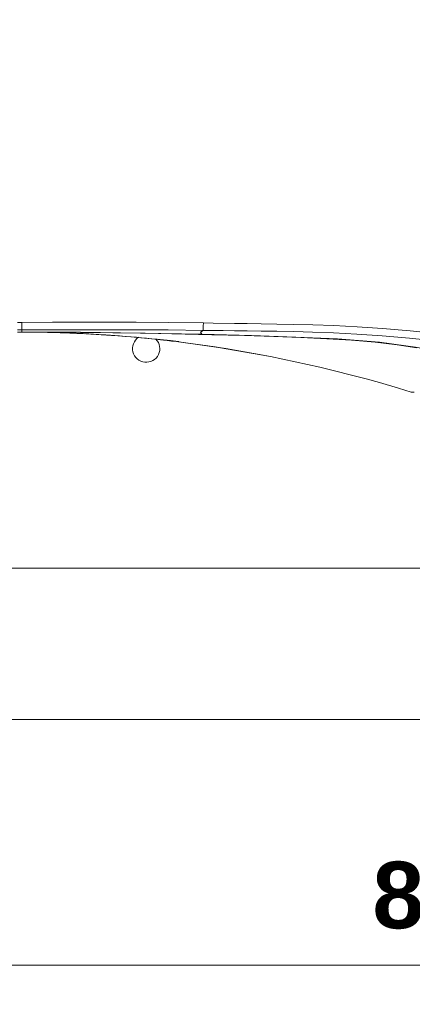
# Model space of a CAD drawing. Header units: millimetres. Extents: x 3925 to 5043, y -86 to 778.
# Tile 73 of 159: x 4371 to 4403, y 390 to 472. Entities that reach past the tile are written whole.
import ezdxf

# ---------------------------------------------------------------- set-up
doc = ezdxf.new("R2010")
doc.units = ezdxf.units.MM
doc.header["$LTSCALE"] = 46.255
doc.header["$PDMODE"] = 3
doc.header["$PDSIZE"] = 1
doc.layers.get('Defpoints').update_dxf_attribs({"linetype": 'CONTINUOUS'})
for name, color, linetype in [('140-154101-01_RIGGDXF_DIMENSION', 7, 'CONTINUOUS'), ('140-155102-0DXF_CONTINUOUS_LINE', 7, 'CONTINUOUS'), ('H30K-FRONT-CDXF_CONTINUOUS_LINE', 7, 'CONTINUOUS'), ('H30K-TOP-COVDXF_CONTINUOUS_LINE', 7, 'CONTINUOUS')]:
    doc.layers.add(name, color=color, linetype=linetype)
doc.styles.add('SLDTEXTSTYLE0', font='arialbd.ttf', dxfattribs={"height": 5.5})
doc.dimstyles.new('SLDDIMSTYLE2', dxfattribs={"dimtxt": 5.650301, "dimasz": 4.572, "dimexe": 0, "dimexo": 0.0625, "dimgap": 1.412575, "dimtad": 0, "dimtih": 1, "dimtoh": 1, "dimlfac": 3.5, "dimrnd": 1e-09, "dimzin": 4, "dimdsep": 46, "dimtxsty": 'SLDTEXTSTYLE0', "dimsah": 1, "dimcen": 0.09, "dimadec": 0, "dimazin": 1, "dimtol": 1, "dimtp": 0.5, "dimtm": 0.5, "dimtfac": 1, "dimtdec": 1, "dimtofl": 0, "dimtmove": 0, "dimatfit": 3, "dimfxl": 1, "dimfrac": 2, "dimtolj": 1, "dimarcsym": 0})

# ---------------------------------------------------------------- blocks, each defined once
blk = doc.blocks.new('*D62')
at = {"layer": '140-154101-01_RIGGDXF_DIMENSION', "color": 0, "linetype": 'Continuous', "lineweight": -2}
for p, q in [((4322.221, 471.465), (4322.246, 393.48)), ((4527.012, 471.531), (4527.037, 393.546)), ((4326.246, 393.482), (4523.037, 393.545))]:
    blk.add_line(p, q, dxfattribs=at)
at = {"layer": '140-154101-01_RIGGDXF_DIMENSION', "color": 0, "linetype": 'Continuous'}
for points in [[(4326.245, 394.148), (4326.246, 392.815), (4322.246, 393.48)], [(4523.037, 394.212), (4523.038, 392.878), (4527.037, 393.546)]]:
    blk.add_solid(points, dxfattribs=at)
at = {"layer": 'Defpoints', "color": 0, "linetype": 'Continuous'}
for p in [(4322.221, 471.528), (4527.012, 471.594), (4527.037, 393.546)]:
    blk.add_point(p, dxfattribs=at)
at = {"layer": '140-154101-01_RIGGDXF_DIMENSION', "color": 0, "linetype": 'Continuous', "insert": (4424.638, 398.462), "char_height": 5.5, "attachment_point": 5, "rotation": 0.01838, "style": 'SLDTEXTSTYLE0'}
blk.add_mtext('\\A1;819.17 [32.25]', dxfattribs=at)

msp = doc.modelspace()

# ---------------------------------------------------------------- linework, layer by layer
at = {"layer": '140-155102-0DXF_CONTINUOUS_LINE', "color": 7, "linetype": 'Continuous', "lineweight": 0}
for p, q in [((4369.1529, 426.2948), (4480.2883, 426.2948)), ((4486.7954, 413.7948), (4362.6458, 413.7948))]:
    msp.add_line(p, q, dxfattribs=at)
msp.add_arc((4380.9706, 444.4192), 1.125, 123.655986, 44.347245, dxfattribs=at)
at = {"layer": 'H30K-FRONT-CDXF_CONTINUOUS_LINE', "color": 7, "linetype": 'Continuous', "lineweight": 0}
for p, q in [((4371.1049, 445.7914), (4371.2768, 445.7901)), ((4372.5072, 445.7726), (4372.6818, 445.769)), ((4372.6539, 445.7696), (4372.84, 445.7654)), ((4372.8083, 445.7662), (4373.0062, 445.7615)), ((4372.9701, 445.7623), (4373.1785, 445.7571)), ((4373.1392, 445.7581), (4373.3786, 445.7516)), ((4373.3148, 445.7534), (4373.5398, 445.747)), ((4373.496, 445.7483), (4373.7277, 445.7413)), ((4373.6821, 445.7427), (4373.9199, 445.7351)), ((4373.8721, 445.7366), (4374.1157, 445.7284)), ((4374.065, 445.7302), (4374.3147, 445.7213)), ((4374.2602, 445.7233), (4374.5163, 445.7137)), ((4374.4568, 445.716), (4374.7203, 445.7056)), ((4374.6542, 445.7083), (4374.8758, 445.6992)), ((4375.0896, 445.6901), (4374.8517, 445.7002)), ((4375.1906, 445.6856), (4374.9486, 445.6961)), ((4375.0451, 445.692), (4374.9552, 445.696)), ((4375.0486, 445.6918), (4375.3905, 445.6764)), ((4375.5121, 445.6707), (4375.2457, 445.6831)), ((4375.5121, 445.6707), (4375.7621, 445.6585)), ((4375.8596, 445.6536), (4375.6725, 445.6629)), ((4375.7621, 445.6585), (4375.9749, 445.6477)), ((4375.9715, 445.6479), (4376.1892, 445.6364)), ((4376.2389, 445.6337), (4376.0983, 445.6412)), ((4376.6199, 445.6124), (4376.8352, 445.5998)), ((4377.4736, 445.56), (4377.6812, 445.5463)), ((4377.6812, 445.5463), (4377.8845, 445.5325)), ((4377.8845, 445.5325), (4377.993, 445.525)), ((4379.7021, 445.3917), (4380.5215, 445.3181)), ((4382.3902, 445.1489), (4382.3878, 445.1271)), ((4382.3878, 445.1271), (4382.5039, 445.1141)), ((4382.3879, 445.1424), (4382.5541, 445.1249)), ((4382.4827, 445.1325), (4382.6509, 445.1146)), ((4382.5039, 445.1141), (4382.7143, 445.0903)), ((4382.5761, 445.1226), (4382.6985, 445.1094)), ((4382.667, 445.1128), (4382.7915, 445.0993)), ((4382.7143, 445.0903), (4382.8937, 445.0696)), ((4382.7551, 445.1033), (4382.8814, 445.0895)), ((4382.8416, 445.0939), (4382.9676, 445.0799)), ((4382.8937, 445.0696), (4383.0551, 445.0507)), ((4382.926, 445.0845), (4383.0497, 445.0707)), ((4383.008, 445.0754), (4383.1273, 445.0618)), ((4383.0551, 445.0507), (4383.2046, 445.0329)), ((4383.0869, 445.0664), (4383.2001, 445.0534)), ((4383.1623, 445.0578), (4383.2678, 445.0456)), ((4383.2046, 445.0329), (4383.2731, 445.0247)), ((4383.2335, 445.0496), (4383.3302, 445.0382)), ((4383.2731, 445.0247), (4383.6735, 444.9761)), ((4383.3, 445.0418), (4383.3872, 445.0314)), ((4383.3215, 445.0388), (4383.6425, 444.9989)), ((4383.3615, 445.0344), (4383.4625, 445.0222)), ((4383.4183, 445.0276), (4383.5058, 445.0168)), ((4383.4705, 445.0212), (4383.5437, 445.012)), ((4383.5184, 445.0152), (4383.5763, 445.0078)), ((4383.5617, 445.0097), (4383.6158, 445.0026)), ((4383.6, 445.0047), (4383.636, 444.9999)), ((4383.6399, 444.98), (4386.6784, 444.5631)), ((4387.5494, 444.4274), (4383.64, 444.98)), ((4383.6671, 444.9952), (4383.6703, 444.9947)), ((4383.6703, 444.9947), (4383.6726, 444.9942)), ((4383.6735, 444.9761), (4383.6781, 444.9756)), ((4383.678, 444.9747), (4386.9336, 444.5241)), ((4383.6781, 444.9868), (4383.6782, 444.9929)), ((4383.6781, 444.9826), (4383.6781, 444.9868)), ((4386.6784, 444.5631), (4390.6371, 443.888)), ((4386.9336, 444.5241), (4391.2305, 443.7738)), ((4390.6371, 443.888), (4387.5494, 444.4274)), ((4391.2305, 443.7738), (4390.6371, 443.888)), ((4401.8151, 441.1508), (4400.2397, 441.6132)), ((4402.8455, 440.8343), (4401.8151, 441.1508)), ((4402.8455, 440.8343), (4403.0989, 440.8359))]:
    msp.add_line(p, q, dxfattribs=at)
for points in [[(4386.3901, 445.5728), (4380.8978, 445.6903), (4375.5492, 445.7667), (4370.6974, 445.7924)], [(4371.2768, 445.7901), (4371.4594, 445.7884), (4371.556, 445.7874), (4371.6568, 445.7862), (4371.7623, 445.7849), (4371.8731, 445.7834), (4371.9888, 445.7817), (4372.1093, 445.7798), (4372.2354, 445.7777), (4372.3679, 445.7753), (4372.5072, 445.7726)], [(4376.1892, 445.6364), (4376.4043, 445.6246), (4376.6199, 445.6124)], [(4382.3879, 445.1424), (4381.8734, 445.195), (4381.4095, 445.2407), (4380.9848, 445.2812), (4380.5822, 445.3182), (4380.1651, 445.3552), (4379.7276, 445.3926), (4379.2644, 445.4304), (4378.7663, 445.4692), (4378.224, 445.5091), (4377.6282, 445.5501), (4376.9696, 445.5918), (4376.2389, 445.6337)], [(4376.8352, 445.5998), (4377.0497, 445.5868), (4377.2627, 445.5736), (4377.4736, 445.56)], [(4378.0285, 445.5225), (4378.3055, 445.503), (4378.966, 445.4526), (4379.7021, 445.3917)], [(4378.102, 445.5174), (4378.271, 445.5053), (4378.3737, 445.4978)], [(4380.5215, 445.3181), (4381.4226, 445.2299), (4382.3878, 445.1271)], [(4383.5651, 445.0085), (4383.5684, 444.9981), (4383.5755, 444.9904), (4383.5851, 444.9867)], [(4383.6782, 444.9929), (4383.673, 444.9942), (4383.6576, 444.9967), (4383.6325, 445.0003)], [(4383.6516, 444.9976), (4383.6578, 444.9967), (4383.6629, 444.9959)], [(4383.6781, 444.9756), (4383.6781, 444.9763), (4383.6781, 444.9772), (4383.6781, 444.9783), (4383.6781, 444.9795), (4383.6781, 444.9809), (4383.6781, 444.9826)], [(4403.3202, 444.4916), (4401.6916, 444.7385), (4399.8719, 444.9428), (4397.9254, 445.1071), (4395.8832, 445.2381), (4393.753, 445.3426), (4391.5069, 445.4275), (4389.0778, 445.5021), (4386.3901, 445.5728)], [(4400.2397, 441.6132), (4399.1256, 441.9246), (4395.3177, 442.8938), (4391.2305, 443.7738)]]:
    msp.add_lwpolyline(points, dxfattribs=at)
for centre, radius, start, end in [((4383.6812, 445.0004), 0.025, 187, 262.97694), ((4402.9468, 441.1582), 0.3393, 252.637549, 270.048248)]:
    msp.add_arc(centre, radius, start, end, dxfattribs=at)
at = {"layer": 'H30K-TOP-COVDXF_CONTINUOUS_LINE', "color": 7, "linetype": 'Continuous', "lineweight": 0}
for p, q in [((4370.3453, 446.5927), (4370.6974, 446.5928)), ((4370.6974, 446.5928), (4370.6977, 445.9724)), ((4370.3448, 445.7942), (4370.6974, 445.7942)), ((4370.3452, 445.9723), (4370.6977, 445.9724)), ((4370.6977, 445.9724), (4370.6974, 445.7942)), ((4385.6986, 446.5409), (4386.5037, 446.5286))]:
    msp.add_line(p, q, dxfattribs=at)
for points in [[(4370.6974, 446.5928), (4373.2274, 446.5962), (4375.514, 446.6007), (4377.7491, 446.6028), (4380.1536, 446.5985), (4382.7999, 446.581), (4385.6986, 446.5409)], [(4370.6974, 445.7942), (4375.5319, 445.7683), (4380.4905, 445.7029), (4385.5727, 445.6038)], [(4370.6977, 445.9724), (4373.2286, 445.9756), (4375.5151, 445.98), (4377.7491, 445.9823), (4380.1513, 445.9788), (4382.7939, 445.9638), (4385.6834, 445.9307)], [(4385.6829, 445.9304), (4385.4597, 445.7735), (4385.5727, 445.6038)], [(4385.6829, 445.9304), (4386.4947, 445.9208), (4387.3302, 445.9113), (4388.258, 445.9004), (4389.2991, 445.8874), (4390.4661, 445.8712), (4391.7528, 445.8503), (4393.1612, 445.8221), (4394.7142, 445.7817), (4396.441, 445.7208), (4398.3557, 445.628), (4400.4505, 445.4904), (4402.7083, 445.2969), (4405.1211, 445.0405), (4407.7309, 444.7168), (4410.6133, 444.3277), (4413.7058, 443.9147), (4416.7485, 443.5592), (4419.5248, 443.3114), (4422.0082, 443.168), (4424.2397, 443.1102)], [(4385.6945, 446.5409), (4385.6868, 446.268), (4385.6834, 446.0499), (4385.6834, 445.9304)], [(4386.5037, 446.5286), (4388.2667, 446.5025), (4389.3079, 446.4868), (4390.4753, 446.4681), (4391.763, 446.4456), (4393.1735, 446.417), (4394.7302, 446.3773), (4396.463, 446.3185), (4398.3865, 446.2286), (4400.4927, 446.0936), (4402.7631, 445.9014), (4405.188, 445.6439), (4407.8068, 445.3153), (4410.692, 444.9153), (4413.778, 444.4819), (4416.8054, 444.0979), (4419.5625, 443.8226), (4422.0268, 443.661), (4424.2399, 443.598)], [(4385.5727, 445.6038), (4389.6596, 445.5026), (4393.3177, 445.3802), (4396.7688, 445.2165), (4400.225, 444.9462), (4403.4035, 444.5183), (4406.3736, 443.8238), (4409.0399, 442.7662)]]:
    msp.add_lwpolyline(points, dxfattribs=at)

# ---------------------------------------------------------------- dimensions: what is measured, and where the dimension line sits
at = {"layer": '140-154101-01_RIGGDXF_DIMENSION', "color": 2, "linetype": 'Continuous'}
dim = msp.add_linear_dim(base=(4527.0373, 393.5461), p1=(4322.2206, 471.5279), p2=(4527.0123, 471.5936), angle=0.018379, dimstyle='SLDDIMSTYLE2', override={"dimtxt": 5, "dimasz": 4, "dimtad": 1, "dimtih": 0, "dimtoh": 0, "dimlfac": 4, "dimtol": 0, "dimtp": 0.01, "dimtm": 0.01, "dimtdec": 2, "dimtofl": 1, "dimtzin": 0}, dxfattribs=at)
dim.commit()
dim.dimension.update_dxf_attribs({"geometry": '*D62', "text_midpoint": (4424.64, 393.5133), "dimtype": 161})

doc.saveas('drawing.dxf')
